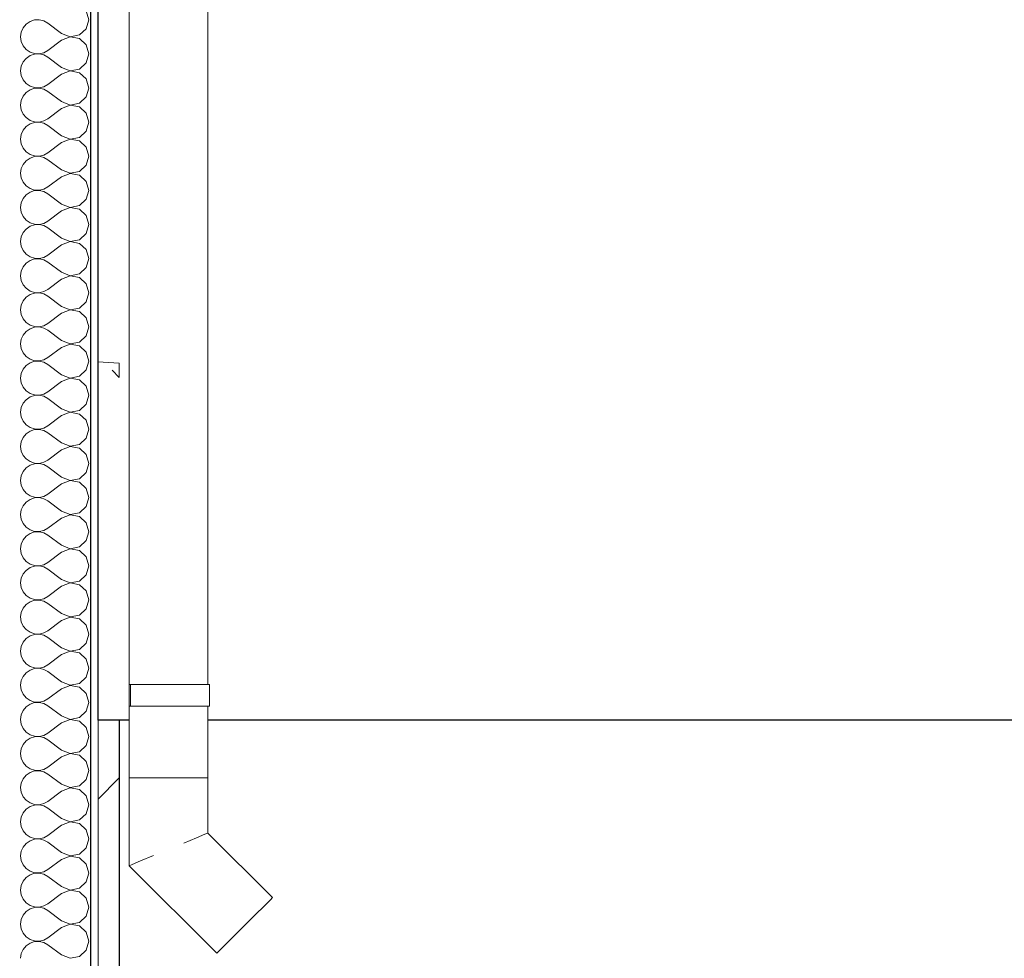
# Model space of a CAD drawing. Header units: millimetres. Extents: x -28821 to 130709, y -7627 to 10914.
# Tile 78 of 111: x 116647 to 118020, y -2859 to -1549. Entities that reach past the tile are written whole.
import ezdxf

# ---------------------------------------------------------------- set-up
doc = ezdxf.new("R2010")
doc.units = ezdxf.units.MM
doc.header["$MEASUREMENT"] = 0
doc.set_wipeout_variables(frame=1)
doc.linetypes.add('Wipeout_Contour', pattern=[1000, 0, -1000])
for name, color, linetype in [('1_Цоколь', 7, 'Continuous'), ('Конструктив - Стены Несущие', 7, 'Continuous'), ('Новый_1 ВОДОСТОК', 7, 'Continuous'), ('Новый_Окна Archicad', 7, 'Continuous')]:
    doc.layers.add(name, color=color, linetype=linetype)
for name, color, linetype, lineweight in [('1_Цоколь_Ном._пера__101', 253, 'Continuous', 5), ('1_Цоколь_Ном._пера__21', 7, 'Continuous', 30), ('Конструктив - Стены Несущие_Ном._пера__101', 253, 'Continuous', 5), ('Конструктив - Стены Несущие_Ном._пера__21', 7, 'Continuous', 30), ('Новый_1 ВОДОСТОК_Ном._пера__141', 7, 'Continuous', 20), ('Новый_Окна Archicad_Ном._пера__1', 7, 'Continuous', 15)]:
    doc.layers.add(name, color=color, linetype=linetype, lineweight=lineweight)

# ---------------------------------------------------------------- blocks, each defined once
blk = doc.blocks.new('Элемент Разреза_542_3', base_point=(90931, -2906.4))
at = {"layer": '1_Цоколь_Ном._пера__21', "color": 7, "linetype": 'Continuous', "lineweight": 30}
for p, q in [((116799.1, -2526.4), (116785.3, -2526.4)), ((119954.4, -2526.4), (116909.1, -2526.4))]:
    blk.add_line(p, q, dxfattribs=at)
blk = doc.blocks.new('Элемент Разреза_551_3', base_point=(90931, -2906.4))
at = {"color": 254, "linetype": 'Wipeout_Contour', "lineweight": 0, "ltscale": 467223.201906}
blk.add_wipeout([(116755.3, -3192.4), (116785.3, -3192.4), (116785.3, -2526.4), (116755.3, -2526.4)], dxfattribs=at).dxf.layer = '1_Цоколь'
at = {"layer": '1_Цоколь_Ном._пера__101', "linetype": 'Continuous', "lineweight": 5}
h = blk.add_hatch(dxfattribs=at)
h.set_pattern_fill('КАМЕНЬ_01_0003', color=253, style=0, pattern_type=2)
h.set_pattern_definition([(45, (90931.04, -2906.36), (-183.8478, 183.8478), [300, -100]), (45, (90980.53, -2673), (-183.8478, 183.8478), [300, -100])])
h.paths.add_polyline_path([(116755.3, -3192.4), (116785.3, -3192.4), (116785.3, -2526.4), (116755.3, -2526.4)])
at = {"layer": '1_Цоколь_Ном._пера__21', "color": 7, "linetype": 'Continuous', "lineweight": 30}
for p, q in [((116755.3, -2526.4), (116755.3, -3192.4)), ((116785.3, -2526.4), (116755.3, -2526.4)), ((116785.3, -2526.4), (116785.3, -3192.4)), ((116785.3, -3192.4), (116755.3, -3192.4))]:
    blk.add_line(p, q, dxfattribs=at)
blk = doc.blocks.new('Элемент Разреза_553_3', base_point=(90931, -2906.4))
at = {"layer": 'Новый_1 ВОДОСТОК_Ном._пера__141', "color": 7, "linetype": 'Continuous', "lineweight": 20}
for p, q in [((116799.1, 7108.8), (116799.1, -2606.7)), ((116909.1, -506.7), (116909.1, -2476.7)), ((116801.2, -2476.7), (116799.2, -2476.7)), ((116799.2, -2506.7), (116799.2, -2476.7)), ((116854.2, -2476.7), (116801.2, -2476.7)), ((116801.2, -2506.7), (116801.2, -2476.7)), ((116876, -2476.7), (116854.2, -2476.7)), ((116894.5, -2476.7), (116876, -2476.7)), ((116906.9, -2476.7), (116894.5, -2476.7)), ((116911.2, -2476.7), (116906.9, -2476.7)), ((116911.2, -2506.7), (116911.2, -2476.7)), ((116801.2, -2506.7), (116799.2, -2506.7)), ((116854.2, -2506.7), (116801.2, -2506.7)), ((116876, -2506.7), (116854.2, -2506.7)), ((116894.5, -2506.7), (116876, -2506.7)), ((116906.9, -2506.7), (116894.5, -2506.7)), ((116911.2, -2506.7), (116906.9, -2506.7)), ((116909.1, -2506.7), (116909.1, -2606.7)), ((116799.1, -2606.7), (116803.3, -2606.7)), ((116799.1, -2606.7), (116799.1, -2729.5)), ((116803.3, -2606.7), (116815.2, -2606.7)), ((116815.2, -2606.7), (116833.1, -2606.7)), ((116833.1, -2606.7), (116854.1, -2606.7)), ((116854.1, -2606.7), (116875.2, -2606.7)), ((116875.2, -2606.7), (116893, -2606.7)), ((116893, -2606.7), (116904.9, -2606.7)), ((116904.9, -2606.7), (116909.1, -2606.7)), ((116909.1, -2606.7), (116909.1, -2683.9)), ((116875.2, -2698), (116893, -2690.6)), ((116893, -2690.6), (116904.9, -2685.7)), ((116904.9, -2685.7), (116909.1, -2683.9)), ((116909.1, -2683.9), (116999.1, -2773.9)), ((116815.2, -2722.8), (116833.1, -2715.4)), ((116799.1, -2729.5), (116803.3, -2727.8)), ((116799.1, -2729.5), (116921.3, -2851.7)), ((116803.3, -2727.8), (116815.2, -2722.8)), ((116975.1, -2797.9), (116987.7, -2785.3)), ((116987.7, -2785.3), (116996.1, -2776.9)), ((116996.1, -2776.9), (116999.1, -2773.9)), ((116960.2, -2812.8), (116975.1, -2797.9)), ((116945.3, -2827.7), (116960.2, -2812.8)), ((116932.7, -2840.3), (116945.3, -2827.7)), ((116924.3, -2848.7), (116932.7, -2840.3)), ((116921.3, -2851.7), (116924.3, -2848.7))]:
    blk.add_line(p, q, dxfattribs=at)
blk = doc.blocks.new('Элемент Разреза_557_3', base_point=(90931, -2906.4))
at = {"layer": 'Новый_Окна Archicad_Ном._пера__1', "color": 7, "linetype": 'Continuous', "lineweight": 15}
for p, q in [((116755.3, -2026.3), (116785.3, -2028.2)), ((116785.3, -2028.2), (116785.3, -2048.2)), ((116785.3, -2048.2), (116775.3, -2038.2))]:
    blk.add_line(p, q, dxfattribs=at)
blk = doc.blocks.new('*X648', base_point=(90931, -2906.4))
at = {"layer": 'Конструктив - Стены Несущие_Ном._пера__101', "color": 253, "linetype": 'Continuous', "lineweight": 5}
for p, q in [((116742.9, -1549.2), (116739.4, -1536.7)), ((116667.1, -1549.6), (116660.9, -1551.7)), ((116673.7, -1549.3), (116667.1, -1549.6)), ((116680, -1550.8), (116673.7, -1549.3)), ((116685.8, -1554), (116680, -1550.8)), ((116739.4, -1561.7), (116742.9, -1549.2)), ((116651.3, -1560.5), (116648.6, -1566.5)), ((116655.5, -1555.4), (116651.3, -1560.5)), ((116660.9, -1551.7), (116655.5, -1555.4)), ((116704.8, -1568.3), (116685.8, -1554)), ((116729.8, -1570.5), (116739.4, -1561.7)), ((116648.6, -1566.5), (116647.7, -1573)), ((116647.7, -1573), (116648.6, -1579.5)), ((116704.8, -1577.8), (116685.8, -1592.1)), ((116704.8, -1568.3), (116717, -1572.9)), ((116717, -1573.1), (116704.8, -1577.8)), ((116717, -1572.9), (116729.8, -1570.5)), ((116729.8, -1575.5), (116717, -1573.1)), ((116739.4, -1584.3), (116729.8, -1575.5)), ((116648.6, -1579.5), (116651.3, -1585.5)), ((116651.3, -1585.5), (116655.5, -1590.6)), ((116655.5, -1590.6), (116660.9, -1594.3)), ((116680, -1595.2), (116685.8, -1592.1)), ((116742.9, -1596.8), (116739.4, -1584.3)), ((116655.5, -1603.1), (116651.3, -1608.1)), ((116660.9, -1599.3), (116655.5, -1603.1)), ((116660.9, -1594.3), (116667.1, -1596.4)), ((116667.1, -1597.2), (116660.9, -1599.3)), ((116667.1, -1596.4), (116673.7, -1596.7)), ((116673.7, -1596.9), (116667.1, -1597.2)), ((116673.7, -1596.7), (116680, -1595.2)), ((116680, -1598.4), (116673.7, -1596.9)), ((116685.8, -1601.6), (116680, -1598.4)), ((116704.8, -1615.9), (116685.8, -1601.6)), ((116739.4, -1609.4), (116742.9, -1596.8)), ((116648.6, -1614.1), (116647.7, -1620.6)), ((116651.3, -1608.1), (116648.6, -1614.1)), ((116704.8, -1615.9), (116717, -1620.5)), ((116717, -1620.5), (116729.8, -1618.1)), ((116729.8, -1618.1), (116739.4, -1609.4)), ((116647.7, -1620.6), (116648.6, -1627.1)), ((116648.6, -1627.1), (116651.3, -1633.2)), ((116651.3, -1633.2), (116655.5, -1638.2)), ((116704.8, -1625.4), (116685.8, -1639.7)), ((116717, -1620.7), (116704.8, -1625.4)), ((116729.8, -1623.2), (116717, -1620.7)), ((116739.4, -1631.9), (116729.8, -1623.2)), ((116742.9, -1644.5), (116739.4, -1631.9)), ((116655.5, -1638.2), (116660.9, -1641.9)), ((116660.9, -1647), (116655.5, -1650.7)), ((116660.9, -1641.9), (116667.1, -1644)), ((116667.1, -1644.9), (116660.9, -1647)), ((116667.1, -1644), (116673.7, -1644.4)), ((116673.7, -1644.5), (116667.1, -1644.9)), ((116673.7, -1644.4), (116680, -1642.9)), ((116680, -1646), (116673.7, -1644.5)), ((116680, -1642.9), (116685.8, -1639.7)), ((116685.8, -1649.2), (116680, -1646)), ((116739.4, -1657), (116742.9, -1644.5)), ((116651.3, -1655.7), (116648.6, -1661.8)), ((116655.5, -1650.7), (116651.3, -1655.7)), ((116704.8, -1663.5), (116685.8, -1649.2)), ((116729.8, -1665.7), (116739.4, -1657)), ((116648.6, -1661.8), (116647.7, -1668.3)), ((116647.7, -1668.3), (116648.6, -1674.8)), ((116648.6, -1674.8), (116651.3, -1680.8)), ((116704.8, -1673), (116685.8, -1687.3)), ((116704.8, -1663.5), (116717, -1668.2)), ((116717, -1668.4), (116704.8, -1673)), ((116717, -1668.2), (116729.8, -1665.7)), ((116729.8, -1670.8), (116717, -1668.4)), ((116739.4, -1679.6), (116729.8, -1670.8)), ((116651.3, -1680.8), (116655.5, -1685.8)), ((116655.5, -1685.8), (116660.9, -1689.6)), ((116680, -1690.5), (116685.8, -1687.3)), ((116742.9, -1692.1), (116739.4, -1679.6)), ((116655.5, -1698.3), (116651.3, -1703.4)), ((116660.9, -1694.6), (116655.5, -1698.3)), ((116660.9, -1689.6), (116667.1, -1691.7)), ((116667.1, -1692.5), (116660.9, -1694.6)), ((116667.1, -1691.7), (116673.7, -1692)), ((116673.7, -1692.2), (116667.1, -1692.5)), ((116673.7, -1692), (116680, -1690.5)), ((116680, -1693.7), (116673.7, -1692.2)), ((116685.8, -1696.8), (116680, -1693.7)), ((116704.8, -1711.1), (116685.8, -1696.8)), ((116739.4, -1704.6), (116742.9, -1692.1)), ((116648.6, -1709.4), (116647.7, -1715.9)), ((116647.7, -1715.9), (116648.6, -1722.4)), ((116651.3, -1703.4), (116648.6, -1709.4)), ((116704.8, -1711.1), (116717, -1715.8)), ((116717, -1716), (116704.8, -1720.6)), ((116717, -1715.8), (116729.8, -1713.4)), ((116729.8, -1718.4), (116717, -1716)), ((116729.8, -1713.4), (116739.4, -1704.6)), ((116648.6, -1722.4), (116651.3, -1728.4)), ((116651.3, -1728.4), (116655.5, -1733.5)), ((116704.8, -1720.6), (116685.8, -1734.9)), ((116739.4, -1727.2), (116729.8, -1718.4)), ((116742.9, -1739.7), (116739.4, -1727.2)), ((116655.5, -1733.5), (116660.9, -1737.2)), ((116660.9, -1742.2), (116655.5, -1745.9)), ((116660.9, -1737.2), (116667.1, -1739.3)), ((116667.1, -1740.1), (116660.9, -1742.2)), ((116667.1, -1739.3), (116673.7, -1739.6)), ((116673.7, -1739.8), (116667.1, -1740.1)), ((116673.7, -1739.6), (116680, -1738.1)), ((116680, -1741.3), (116673.7, -1739.8)), ((116680, -1738.1), (116685.8, -1734.9)), ((116685.8, -1744.5), (116680, -1741.3)), ((116739.4, -1752.2), (116742.9, -1739.7)), ((116648.6, -1757), (116647.7, -1763.5)), ((116651.3, -1751), (116648.6, -1757)), ((116655.5, -1745.9), (116651.3, -1751)), ((116704.8, -1758.7), (116685.8, -1744.5)), ((116729.8, -1761), (116739.4, -1752.2)), ((116647.7, -1763.5), (116648.6, -1770)), ((116648.6, -1770), (116651.3, -1776)), ((116704.8, -1768.3), (116685.8, -1782.5)), ((116704.8, -1758.7), (116717, -1763.4)), ((116717, -1763.6), (116704.8, -1768.3)), ((116717, -1763.4), (116729.8, -1761)), ((116729.8, -1766), (116717, -1763.6)), ((116739.4, -1774.8), (116729.8, -1766)), ((116651.3, -1776), (116655.5, -1781.1)), ((116655.5, -1781.1), (116660.9, -1784.8)), ((116660.9, -1784.8), (116667.1, -1786.9)), ((116680, -1785.7), (116685.8, -1782.5)), ((116742.9, -1787.3), (116739.4, -1774.8)), ((116651.3, -1798.6), (116648.6, -1804.6)), ((116655.5, -1793.5), (116651.3, -1798.6)), ((116660.9, -1789.8), (116655.5, -1793.5)), ((116667.1, -1787.7), (116660.9, -1789.8)), ((116667.1, -1786.9), (116673.7, -1787.2)), ((116673.7, -1787.4), (116667.1, -1787.7)), ((116673.7, -1787.2), (116680, -1785.7)), ((116680, -1788.9), (116673.7, -1787.4)), ((116685.8, -1792.1), (116680, -1788.9)), ((116704.8, -1806.4), (116685.8, -1792.1)), ((116739.4, -1799.8), (116742.9, -1787.3)), ((116648.6, -1804.6), (116647.7, -1811.1)), ((116647.7, -1811.1), (116648.6, -1817.6)), ((116704.8, -1806.4), (116717, -1811)), ((116717, -1811.2), (116704.8, -1815.9)), ((116717, -1811), (116729.8, -1808.6)), ((116729.8, -1813.6), (116717, -1811.2)), ((116729.8, -1808.6), (116739.4, -1799.8)), ((116648.6, -1817.6), (116651.3, -1823.6)), ((116651.3, -1823.6), (116655.5, -1828.7)), ((116704.8, -1815.9), (116685.8, -1830.2)), ((116739.4, -1822.4), (116729.8, -1813.6)), ((116742.9, -1834.9), (116739.4, -1822.4)), ((116655.5, -1828.7), (116660.9, -1832.4)), ((116660.9, -1837.4), (116655.5, -1841.2)), ((116660.9, -1832.4), (116667.1, -1834.5)), ((116667.1, -1835.3), (116660.9, -1837.4)), ((116667.1, -1834.5), (116673.7, -1834.8)), ((116673.7, -1835), (116667.1, -1835.3)), ((116673.7, -1834.8), (116680, -1833.3)), ((116680, -1836.5), (116673.7, -1835)), ((116680, -1833.3), (116685.8, -1830.2)), ((116685.8, -1839.7), (116680, -1836.5)), ((116704.8, -1854), (116685.8, -1839.7)), ((116739.4, -1847.4), (116742.9, -1834.9)), ((116648.6, -1852.2), (116647.7, -1858.7)), ((116651.3, -1846.2), (116648.6, -1852.2)), ((116655.5, -1841.2), (116651.3, -1846.2)), ((116729.8, -1856.2), (116739.4, -1847.4)), ((116647.7, -1858.7), (116648.6, -1865.2)), ((116648.6, -1865.2), (116651.3, -1871.3)), ((116704.8, -1863.5), (116685.8, -1877.8)), ((116704.8, -1854), (116717, -1858.6)), ((116717, -1858.8), (116704.8, -1863.5)), ((116717, -1858.6), (116729.8, -1856.2)), ((116729.8, -1861.3), (116717, -1858.8)), ((116739.4, -1870), (116729.8, -1861.3)), ((116651.3, -1871.3), (116655.5, -1876.3)), ((116655.5, -1876.3), (116660.9, -1880)), ((116660.9, -1880), (116667.1, -1882.1)), ((116673.7, -1882.5), (116680, -1881)), ((116680, -1881), (116685.8, -1877.8)), ((116742.9, -1882.5), (116739.4, -1870)), ((116651.3, -1893.8), (116648.6, -1899.9)), ((116655.5, -1888.8), (116651.3, -1893.8)), ((116660.9, -1885.1), (116655.5, -1888.8)), ((116667.1, -1883), (116660.9, -1885.1)), ((116667.1, -1882.1), (116673.7, -1882.5)), ((116673.7, -1882.6), (116667.1, -1883)), ((116680, -1884.1), (116673.7, -1882.6)), ((116685.8, -1887.3), (116680, -1884.1)), ((116704.8, -1901.6), (116685.8, -1887.3)), ((116739.4, -1895.1), (116742.9, -1882.5)), ((116648.6, -1899.9), (116647.7, -1906.4)), ((116647.7, -1906.4), (116648.6, -1912.9)), ((116704.8, -1901.6), (116717, -1906.3)), ((116717, -1906.5), (116704.8, -1911.1)), ((116717, -1906.3), (116729.8, -1903.8)), ((116729.8, -1908.9), (116717, -1906.5)), ((116729.8, -1903.8), (116739.4, -1895.1)), ((116648.6, -1912.9), (116651.3, -1918.9)), ((116651.3, -1918.9), (116655.5, -1923.9)), ((116704.8, -1911.1), (116685.8, -1925.4)), ((116739.4, -1917.6), (116729.8, -1908.9)), ((116742.9, -1930.2), (116739.4, -1917.6)), ((116655.5, -1923.9), (116660.9, -1927.7)), ((116660.9, -1932.7), (116655.5, -1936.4)), ((116660.9, -1927.7), (116667.1, -1929.8)), ((116667.1, -1930.6), (116660.9, -1932.7)), ((116667.1, -1929.8), (116673.7, -1930.1)), ((116673.7, -1930.3), (116667.1, -1930.6)), ((116673.7, -1930.1), (116680, -1928.6)), ((116680, -1931.7), (116673.7, -1930.3)), ((116680, -1928.6), (116685.8, -1925.4)), ((116685.8, -1934.9), (116680, -1931.7)), ((116704.8, -1949.2), (116685.8, -1934.9)), ((116739.4, -1942.7), (116742.9, -1930.2)), ((116648.6, -1947.5), (116647.7, -1954)), ((116651.3, -1941.5), (116648.6, -1947.5)), ((116655.5, -1936.4), (116651.3, -1941.5)), ((116704.8, -1949.2), (116717, -1953.9)), ((116729.8, -1951.5), (116739.4, -1942.7)), ((116647.7, -1954), (116648.6, -1960.5)), ((116648.6, -1960.5), (116651.3, -1966.5)), ((116704.8, -1958.7), (116685.8, -1973)), ((116717, -1954.1), (116704.8, -1958.7)), ((116717, -1953.9), (116729.8, -1951.5)), ((116729.8, -1956.5), (116717, -1954.1)), ((116739.4, -1965.3), (116729.8, -1956.5)), ((116651.3, -1966.5), (116655.5, -1971.6)), ((116655.5, -1971.6), (116660.9, -1975.3)), ((116660.9, -1975.3), (116667.1, -1977.4)), ((116673.7, -1977.7), (116680, -1976.2)), ((116680, -1976.2), (116685.8, -1973)), ((116742.9, -1977.8), (116739.4, -1965.3)), ((116651.3, -1989.1), (116648.6, -1995.1)), ((116655.5, -1984), (116651.3, -1989.1)), ((116660.9, -1980.3), (116655.5, -1984)), ((116667.1, -1978.2), (116660.9, -1980.3)), ((116667.1, -1977.4), (116673.7, -1977.7)), ((116673.7, -1977.9), (116667.1, -1978.2)), ((116680, -1979.4), (116673.7, -1977.9)), ((116685.8, -1982.5), (116680, -1979.4)), ((116704.8, -1996.8), (116685.8, -1982.5)), ((116729.8, -1999.1), (116739.4, -1990.3)), ((116739.4, -1990.3), (116742.9, -1977.8)), ((116648.6, -1995.1), (116647.7, -2001.6)), ((116647.7, -2001.6), (116648.6, -2008.1)), ((116704.8, -1996.8), (116717, -2001.5)), ((116717, -2001.7), (116704.8, -2006.4)), ((116717, -2001.5), (116729.8, -1999.1)), ((116729.8, -2004.1), (116717, -2001.7)), ((116739.4, -2012.9), (116729.8, -2004.1)), ((116648.6, -2008.1), (116651.3, -2014.1)), ((116651.3, -2014.1), (116655.5, -2019.2)), ((116704.8, -2006.4), (116685.8, -2020.6)), ((116742.9, -2025.4), (116739.4, -2012.9)), ((116655.5, -2031.6), (116651.3, -2036.7)), ((116655.5, -2019.2), (116660.9, -2022.9)), ((116660.9, -2027.9), (116655.5, -2031.6)), ((116660.9, -2022.9), (116667.1, -2025)), ((116667.1, -2025.8), (116660.9, -2027.9)), ((116667.1, -2025), (116673.7, -2025.3)), ((116673.7, -2025.5), (116667.1, -2025.8)), ((116673.7, -2025.3), (116680, -2023.8)), ((116680, -2027), (116673.7, -2025.5)), ((116680, -2023.8), (116685.8, -2020.6)), ((116685.8, -2030.2), (116680, -2027)), ((116704.8, -2044.5), (116685.8, -2030.2)), ((116739.4, -2037.9), (116742.9, -2025.4)), ((116648.6, -2042.7), (116647.7, -2049.2)), ((116651.3, -2036.7), (116648.6, -2042.7)), ((116704.8, -2044.5), (116717, -2049.1)), ((116729.8, -2046.7), (116739.4, -2037.9)), ((116647.7, -2049.2), (116648.6, -2055.7)), ((116648.6, -2055.7), (116651.3, -2061.7)), ((116704.8, -2054), (116685.8, -2068.3)), ((116717, -2049.3), (116704.8, -2054)), ((116717, -2049.1), (116729.8, -2046.7)), ((116729.8, -2051.7), (116717, -2049.3)), ((116739.4, -2060.5), (116729.8, -2051.7)), ((116651.3, -2061.7), (116655.5, -2066.8)), ((116655.5, -2066.8), (116660.9, -2070.5)), ((116660.9, -2070.5), (116667.1, -2072.6)), ((116667.1, -2072.6), (116673.7, -2072.9)), ((116673.7, -2073.1), (116667.1, -2073.4)), ((116673.7, -2072.9), (116680, -2071.4)), ((116680, -2074.6), (116673.7, -2073.1)), ((116680, -2071.4), (116685.8, -2068.3)), ((116742.9, -2073), (116739.4, -2060.5)), ((116739.4, -2085.5), (116742.9, -2073)), ((116651.3, -2084.3), (116648.6, -2090.3)), ((116655.5, -2079.3), (116651.3, -2084.3)), ((116660.9, -2075.5), (116655.5, -2079.3)), ((116667.1, -2073.4), (116660.9, -2075.5)), ((116685.8, -2077.8), (116680, -2074.6)), ((116704.8, -2092.1), (116685.8, -2077.8)), ((116729.8, -2094.3), (116739.4, -2085.5)), ((116648.6, -2090.3), (116647.7, -2096.8)), ((116647.7, -2096.8), (116648.6, -2103.3)), ((116704.8, -2092.1), (116717, -2096.7)), ((116717, -2096.9), (116704.8, -2101.6)), ((116717, -2096.7), (116729.8, -2094.3)), ((116729.8, -2099.3), (116717, -2096.9)), ((116739.4, -2108.1), (116729.8, -2099.3)), ((116648.6, -2103.3), (116651.3, -2109.4)), ((116651.3, -2109.4), (116655.5, -2114.4)), ((116655.5, -2114.4), (116660.9, -2118.1)), ((116704.8, -2101.6), (116685.8, -2115.9)), ((116742.9, -2120.6), (116739.4, -2108.1)), ((116655.5, -2126.9), (116651.3, -2131.9)), ((116660.9, -2123.2), (116655.5, -2126.9)), ((116660.9, -2118.1), (116667.1, -2120.2)), ((116667.1, -2121.1), (116660.9, -2123.2)), ((116667.1, -2120.2), (116673.7, -2120.5)), ((116673.7, -2120.7), (116667.1, -2121.1)), ((116673.7, -2120.5), (116680, -2119.1)), ((116680, -2122.2), (116673.7, -2120.7)), ((116680, -2119.1), (116685.8, -2115.9)), ((116685.8, -2125.4), (116680, -2122.2)), ((116704.8, -2139.7), (116685.8, -2125.4)), ((116739.4, -2133.2), (116742.9, -2120.6)), ((116648.6, -2137.9), (116647.7, -2144.5)), ((116651.3, -2131.9), (116648.6, -2137.9)), ((116704.8, -2139.7), (116717, -2144.4)), ((116717, -2144.4), (116729.8, -2141.9)), ((116729.8, -2141.9), (116739.4, -2133.2)), ((116647.7, -2144.5), (116648.6, -2151)), ((116648.6, -2151), (116651.3, -2157)), ((116704.8, -2149.2), (116685.8, -2163.5)), ((116717, -2144.5), (116704.8, -2149.2)), ((116729.8, -2147), (116717, -2144.5)), ((116739.4, -2155.7), (116729.8, -2147)), ((116742.9, -2168.3), (116739.4, -2155.7)), ((116651.3, -2157), (116655.5, -2162)), ((116655.5, -2162), (116660.9, -2165.7)), ((116660.9, -2165.7), (116667.1, -2167.8)), ((116667.1, -2168.7), (116660.9, -2170.8)), ((116667.1, -2167.8), (116673.7, -2168.2)), ((116673.7, -2168.4), (116667.1, -2168.7)), ((116673.7, -2168.2), (116680, -2166.7)), ((116680, -2169.8), (116673.7, -2168.4)), ((116680, -2166.7), (116685.8, -2163.5)), ((116739.4, -2180.8), (116742.9, -2168.3)), ((116651.3, -2179.6), (116648.6, -2185.6)), ((116655.5, -2174.5), (116651.3, -2179.6)), ((116660.9, -2170.8), (116655.5, -2174.5)), ((116685.8, -2173), (116680, -2169.8)), ((116704.8, -2187.3), (116685.8, -2173)), ((116729.8, -2189.6), (116739.4, -2180.8)), ((116648.6, -2185.6), (116647.7, -2192.1)), ((116647.7, -2192.1), (116648.6, -2198.6)), ((116704.8, -2196.8), (116685.8, -2211.1)), ((116704.8, -2187.3), (116717, -2192)), ((116717, -2192.2), (116704.8, -2196.8)), ((116717, -2192), (116729.8, -2189.6)), ((116729.8, -2194.6), (116717, -2192.2)), ((116739.4, -2203.4), (116729.8, -2194.6)), ((116648.6, -2198.6), (116651.3, -2204.6)), ((116651.3, -2204.6), (116655.5, -2209.6)), ((116655.5, -2209.6), (116660.9, -2213.4)), ((116742.9, -2215.9), (116739.4, -2203.4)), ((116655.5, -2222.1), (116651.3, -2227.2)), ((116660.9, -2218.4), (116655.5, -2222.1)), ((116660.9, -2213.4), (116667.1, -2215.5)), ((116667.1, -2216.3), (116660.9, -2218.4)), ((116667.1, -2215.5), (116673.7, -2215.8)), ((116673.7, -2216), (116667.1, -2216.3)), ((116673.7, -2215.8), (116680, -2214.3)), ((116680, -2217.5), (116673.7, -2216)), ((116680, -2214.3), (116685.8, -2211.1)), ((116685.8, -2220.6), (116680, -2217.5)), ((116704.8, -2234.9), (116685.8, -2220.6)), ((116739.4, -2228.4), (116742.9, -2215.9)), ((116648.6, -2233.2), (116647.7, -2239.7)), ((116651.3, -2227.2), (116648.6, -2233.2)), ((116704.8, -2234.9), (116717, -2239.6)), ((116717, -2239.6), (116729.8, -2237.2)), ((116729.8, -2237.2), (116739.4, -2228.4)), ((116647.7, -2239.7), (116648.6, -2246.2)), ((116648.6, -2246.2), (116651.3, -2252.2)), ((116704.8, -2244.5), (116685.8, -2258.7)), ((116717, -2239.8), (116704.8, -2244.5)), ((116729.8, -2242.2), (116717, -2239.8)), ((116739.4, -2251), (116729.8, -2242.2)), ((116742.9, -2263.5), (116739.4, -2251)), ((116651.3, -2252.2), (116655.5, -2257.3)), ((116655.5, -2257.3), (116660.9, -2261)), ((116660.9, -2261), (116667.1, -2263.1)), ((116667.1, -2263.9), (116660.9, -2266)), ((116667.1, -2263.1), (116673.7, -2263.4)), ((116673.7, -2263.6), (116667.1, -2263.9)), ((116673.7, -2263.4), (116680, -2261.9)), ((116680, -2265.1), (116673.7, -2263.6)), ((116680, -2261.9), (116685.8, -2258.7)), ((116685.8, -2268.3), (116680, -2265.1)), ((116739.4, -2276), (116742.9, -2263.5)), ((116651.3, -2274.8), (116648.6, -2280.8)), ((116655.5, -2269.7), (116651.3, -2274.8)), ((116660.9, -2266), (116655.5, -2269.7)), ((116704.8, -2282.5), (116685.8, -2268.3)), ((116729.8, -2284.8), (116739.4, -2276)), ((116648.6, -2280.8), (116647.7, -2287.3)), ((116647.7, -2287.3), (116648.6, -2293.8)), ((116704.8, -2292.1), (116685.8, -2306.4)), ((116704.8, -2282.5), (116717, -2287.2)), ((116717, -2287.4), (116704.8, -2292.1)), ((116717, -2287.2), (116729.8, -2284.8)), ((116729.8, -2289.8), (116717, -2287.4)), ((116739.4, -2298.6), (116729.8, -2289.8)), ((116648.6, -2293.8), (116651.3, -2299.8)), ((116651.3, -2299.8), (116655.5, -2304.9)), ((116655.5, -2304.9), (116660.9, -2308.6)), ((116680, -2309.5), (116685.8, -2306.4)), ((116742.9, -2311.1), (116739.4, -2298.6)), ((116655.5, -2317.4), (116651.3, -2322.4)), ((116660.9, -2313.6), (116655.5, -2317.4)), ((116660.9, -2308.6), (116667.1, -2310.7)), ((116667.1, -2311.5), (116660.9, -2313.6)), ((116667.1, -2310.7), (116673.7, -2311)), ((116673.7, -2311.2), (116667.1, -2311.5)), ((116673.7, -2311), (116680, -2309.5)), ((116680, -2312.7), (116673.7, -2311.2)), ((116685.8, -2315.9), (116680, -2312.7)), ((116704.8, -2330.2), (116685.8, -2315.9)), ((116739.4, -2323.6), (116742.9, -2311.1)), ((116648.6, -2328.4), (116647.7, -2334.9)), ((116651.3, -2322.4), (116648.6, -2328.4)), ((116704.8, -2330.2), (116717, -2334.8)), ((116717, -2334.8), (116729.8, -2332.4)), ((116729.8, -2332.4), (116739.4, -2323.6)), ((116647.7, -2334.9), (116648.6, -2341.4)), ((116648.6, -2341.4), (116651.3, -2347.4)), ((116651.3, -2347.4), (116655.5, -2352.5)), ((116704.8, -2339.7), (116685.8, -2354)), ((116717, -2335), (116704.8, -2339.7)), ((116729.8, -2337.4), (116717, -2335)), ((116739.4, -2346.2), (116729.8, -2337.4)), ((116742.9, -2358.7), (116739.4, -2346.2)), ((116655.5, -2352.5), (116660.9, -2356.2)), ((116660.9, -2361.3), (116655.5, -2365)), ((116660.9, -2356.2), (116667.1, -2358.3)), ((116667.1, -2359.2), (116660.9, -2361.3)), ((116667.1, -2358.3), (116673.7, -2358.6)), ((116673.7, -2358.8), (116667.1, -2359.2)), ((116673.7, -2358.6), (116680, -2357.2)), ((116680, -2360.3), (116673.7, -2358.8)), ((116680, -2357.2), (116685.8, -2354)), ((116685.8, -2363.5), (116680, -2360.3)), ((116739.4, -2371.3), (116742.9, -2358.7)), ((116651.3, -2370), (116648.6, -2376)), ((116655.5, -2365), (116651.3, -2370)), ((116704.8, -2377.8), (116685.8, -2363.5)), ((116729.8, -2380), (116739.4, -2371.3)), ((116648.6, -2376), (116647.7, -2382.5)), ((116647.7, -2382.5), (116648.6, -2389.1)), ((116648.6, -2389.1), (116651.3, -2395.1)), ((116704.8, -2387.3), (116685.8, -2401.6)), ((116704.8, -2377.8), (116717, -2382.5)), ((116717, -2382.6), (116704.8, -2387.3)), ((116717, -2382.5), (116729.8, -2380)), ((116729.8, -2385.1), (116717, -2382.6)), ((116739.4, -2393.8), (116729.8, -2385.1)), ((116651.3, -2395.1), (116655.5, -2400.1)), ((116655.5, -2400.1), (116660.9, -2403.8)), ((116680, -2404.8), (116685.8, -2401.6)), ((116742.9, -2406.4), (116739.4, -2393.8)), ((116655.5, -2412.6), (116651.3, -2417.6)), ((116660.9, -2408.9), (116655.5, -2412.6)), ((116660.9, -2403.8), (116667.1, -2405.9)), ((116667.1, -2406.8), (116660.9, -2408.9)), ((116667.1, -2405.9), (116673.7, -2406.3)), ((116673.7, -2406.5), (116667.1, -2406.8)), ((116673.7, -2406.3), (116680, -2404.8)), ((116680, -2407.9), (116673.7, -2406.5)), ((116685.8, -2411.1), (116680, -2407.9)), ((116704.8, -2425.4), (116685.8, -2411.1)), ((116739.4, -2418.9), (116742.9, -2406.4)), ((116648.6, -2423.7), (116647.7, -2430.2)), ((116647.7, -2430.2), (116648.6, -2436.7)), ((116651.3, -2417.6), (116648.6, -2423.7)), ((116704.8, -2425.4), (116717, -2430.1)), ((116717, -2430.3), (116704.8, -2434.9)), ((116717, -2430.1), (116729.8, -2427.7)), ((116729.8, -2432.7), (116717, -2430.3)), ((116729.8, -2427.7), (116739.4, -2418.9)), ((116648.6, -2436.7), (116651.3, -2442.7)), ((116651.3, -2442.7), (116655.5, -2447.7)), ((116704.8, -2434.9), (116685.8, -2449.2)), ((116739.4, -2441.5), (116729.8, -2432.7)), ((116742.9, -2454), (116739.4, -2441.5)), ((116655.5, -2447.7), (116660.9, -2451.5)), ((116660.9, -2456.5), (116655.5, -2460.2)), ((116660.9, -2451.5), (116667.1, -2453.6)), ((116667.1, -2454.4), (116660.9, -2456.5)), ((116667.1, -2453.6), (116673.7, -2453.9)), ((116673.7, -2454.1), (116667.1, -2454.4)), ((116673.7, -2453.9), (116680, -2452.4)), ((116680, -2455.6), (116673.7, -2454.1)), ((116680, -2452.4), (116685.8, -2449.2)), ((116685.8, -2458.7), (116680, -2455.6)), ((116739.4, -2466.5), (116742.9, -2454)), ((116648.6, -2471.3), (116647.7, -2477.8)), ((116651.3, -2465.3), (116648.6, -2471.3)), ((116655.5, -2460.2), (116651.3, -2465.3)), ((116704.8, -2473), (116685.8, -2458.7)), ((116729.8, -2475.3), (116739.4, -2466.5)), ((116647.7, -2477.8), (116648.6, -2484.3)), ((116648.6, -2484.3), (116651.3, -2490.3)), ((116704.8, -2482.5), (116685.8, -2496.8)), ((116704.8, -2473), (116717, -2477.7)), ((116717, -2477.9), (116704.8, -2482.5)), ((116717, -2477.7), (116729.8, -2475.3)), ((116729.8, -2480.3), (116717, -2477.9)), ((116739.4, -2489.1), (116729.8, -2480.3)), ((116651.3, -2490.3), (116655.5, -2495.4)), ((116655.5, -2495.4), (116660.9, -2499.1)), ((116680, -2500), (116685.8, -2496.8)), ((116742.9, -2501.6), (116739.4, -2489.1)), ((116655.5, -2507.8), (116651.3, -2512.9)), ((116660.9, -2504.1), (116655.5, -2507.8)), ((116660.9, -2499.1), (116667.1, -2501.2)), ((116667.1, -2502), (116660.9, -2504.1)), ((116667.1, -2501.2), (116673.7, -2501.5)), ((116673.7, -2501.7), (116667.1, -2502)), ((116673.7, -2501.5), (116680, -2500)), ((116680, -2503.2), (116673.7, -2501.7)), ((116685.8, -2506.4), (116680, -2503.2)), ((116704.8, -2520.6), (116685.8, -2506.4)), ((116739.4, -2514.1), (116742.9, -2501.6)), ((116648.6, -2518.9), (116647.7, -2525.4)), ((116647.7, -2525.4), (116648.6, -2531.9)), ((116651.3, -2512.9), (116648.6, -2518.9)), ((116704.8, -2520.6), (116717, -2525.3)), ((116717, -2525.5), (116704.8, -2530.2)), ((116717, -2525.3), (116729.8, -2522.9)), ((116729.8, -2527.9), (116717, -2525.5)), ((116729.8, -2522.9), (116739.4, -2514.1)), ((116648.6, -2531.9), (116651.3, -2537.9)), ((116651.3, -2537.9), (116655.5, -2543)), ((116704.8, -2530.2), (116685.8, -2544.5)), ((116739.4, -2536.7), (116729.8, -2527.9)), ((116742.9, -2549.2), (116739.4, -2536.7)), ((116655.5, -2543), (116660.9, -2546.7)), ((116660.9, -2551.7), (116655.5, -2555.4)), ((116660.9, -2546.7), (116667.1, -2548.8)), ((116667.1, -2549.6), (116660.9, -2551.7)), ((116667.1, -2548.8), (116673.7, -2549.1)), ((116673.7, -2549.3), (116667.1, -2549.6)), ((116673.7, -2549.1), (116680, -2547.6)), ((116680, -2550.8), (116673.7, -2549.3)), ((116680, -2547.6), (116685.8, -2544.5)), ((116685.8, -2554), (116680, -2550.8)), ((116704.8, -2568.3), (116685.8, -2554)), ((116739.4, -2561.7), (116742.9, -2549.2)), ((116648.6, -2566.5), (116647.7, -2573)), ((116651.3, -2560.5), (116648.6, -2566.5)), ((116655.5, -2555.4), (116651.3, -2560.5)), ((116729.8, -2570.5), (116739.4, -2561.7)), ((116647.7, -2573), (116648.6, -2579.5)), ((116648.6, -2579.5), (116651.3, -2585.5)), ((116704.8, -2577.8), (116685.8, -2592.1)), ((116704.8, -2568.3), (116717, -2572.9)), ((116717, -2573.1), (116704.8, -2577.8)), ((116717, -2572.9), (116729.8, -2570.5)), ((116729.8, -2575.5), (116717, -2573.1)), ((116739.4, -2584.3), (116729.8, -2575.5)), ((116651.3, -2585.5), (116655.5, -2590.6)), ((116655.5, -2590.6), (116660.9, -2594.3)), ((116660.9, -2594.3), (116667.1, -2596.4)), ((116680, -2595.2), (116685.8, -2592.1)), ((116742.9, -2596.8), (116739.4, -2584.3)), ((116651.3, -2608.1), (116648.6, -2614.1)), ((116655.5, -2603.1), (116651.3, -2608.1)), ((116660.9, -2599.3), (116655.5, -2603.1)), ((116667.1, -2597.2), (116660.9, -2599.3)), ((116667.1, -2596.4), (116673.7, -2596.7)), ((116673.7, -2596.9), (116667.1, -2597.2)), ((116673.7, -2596.7), (116680, -2595.2)), ((116680, -2598.4), (116673.7, -2596.9)), ((116685.8, -2601.6), (116680, -2598.4)), ((116704.8, -2615.9), (116685.8, -2601.6)), ((116739.4, -2609.4), (116742.9, -2596.8)), ((116648.6, -2614.1), (116647.7, -2620.6)), ((116647.7, -2620.6), (116648.6, -2627.1)), ((116704.8, -2615.9), (116717, -2620.5)), ((116717, -2620.7), (116704.8, -2625.4)), ((116717, -2620.5), (116729.8, -2618.1)), ((116729.8, -2623.2), (116717, -2620.7)), ((116729.8, -2618.1), (116739.4, -2609.4)), ((116648.6, -2627.1), (116651.3, -2633.2)), ((116651.3, -2633.2), (116655.5, -2638.2)), ((116704.8, -2625.4), (116685.8, -2639.7)), ((116739.4, -2631.9), (116729.8, -2623.2)), ((116742.9, -2644.5), (116739.4, -2631.9)), ((116655.5, -2638.2), (116660.9, -2641.9)), ((116660.9, -2647), (116655.5, -2650.7)), ((116660.9, -2641.9), (116667.1, -2644)), ((116667.1, -2644.9), (116660.9, -2647)), ((116667.1, -2644), (116673.7, -2644.4)), ((116673.7, -2644.5), (116667.1, -2644.9)), ((116673.7, -2644.4), (116680, -2642.9)), ((116680, -2646), (116673.7, -2644.5)), ((116680, -2642.9), (116685.8, -2639.7)), ((116685.8, -2649.2), (116680, -2646)), ((116704.8, -2663.5), (116685.8, -2649.2)), ((116739.4, -2657), (116742.9, -2644.5)), ((116648.6, -2661.8), (116647.7, -2668.3)), ((116651.3, -2655.7), (116648.6, -2661.8)), ((116655.5, -2650.7), (116651.3, -2655.7)), ((116704.8, -2663.5), (116717, -2668.2)), ((116729.8, -2665.7), (116739.4, -2657)), ((116647.7, -2668.3), (116648.6, -2674.8)), ((116648.6, -2674.8), (116651.3, -2680.8)), ((116704.8, -2673), (116685.8, -2687.3)), ((116717, -2668.4), (116704.8, -2673)), ((116717, -2668.2), (116729.8, -2665.7)), ((116729.8, -2670.8), (116717, -2668.4)), ((116739.4, -2679.6), (116729.8, -2670.8)), ((116651.3, -2680.8), (116655.5, -2685.8)), ((116655.5, -2685.8), (116660.9, -2689.6)), ((116660.9, -2689.6), (116667.1, -2691.7)), ((116673.7, -2692), (116680, -2690.5)), ((116680, -2690.5), (116685.8, -2687.3)), ((116742.9, -2692.1), (116739.4, -2679.6)), ((116651.3, -2703.4), (116648.6, -2709.4)), ((116655.5, -2698.3), (116651.3, -2703.4)), ((116660.9, -2694.6), (116655.5, -2698.3)), ((116667.1, -2692.5), (116660.9, -2694.6)), ((116667.1, -2691.7), (116673.7, -2692)), ((116673.7, -2692.2), (116667.1, -2692.5)), ((116680, -2693.7), (116673.7, -2692.2)), ((116685.8, -2696.8), (116680, -2693.7)), ((116704.8, -2711.1), (116685.8, -2696.8)), ((116729.8, -2713.4), (116739.4, -2704.6)), ((116739.4, -2704.6), (116742.9, -2692.1)), ((116648.6, -2709.4), (116647.7, -2715.9)), ((116647.7, -2715.9), (116648.6, -2722.4)), ((116704.8, -2711.1), (116717, -2715.8)), ((116717, -2716), (116704.8, -2720.6)), ((116717, -2715.8), (116729.8, -2713.4)), ((116729.8, -2718.4), (116717, -2716)), ((116739.4, -2727.2), (116729.8, -2718.4)), ((116648.6, -2722.4), (116651.3, -2728.4)), ((116651.3, -2728.4), (116655.5, -2733.5)), ((116704.8, -2720.6), (116685.8, -2734.9)), ((116742.9, -2739.7), (116739.4, -2727.2)), ((116655.5, -2745.9), (116651.3, -2751)), ((116655.5, -2733.5), (116660.9, -2737.2)), ((116660.9, -2742.2), (116655.5, -2745.9)), ((116660.9, -2737.2), (116667.1, -2739.3)), ((116667.1, -2740.1), (116660.9, -2742.2)), ((116667.1, -2739.3), (116673.7, -2739.6)), ((116673.7, -2739.8), (116667.1, -2740.1)), ((116673.7, -2739.6), (116680, -2738.1)), ((116680, -2741.3), (116673.7, -2739.8)), ((116680, -2738.1), (116685.8, -2734.9)), ((116685.8, -2744.5), (116680, -2741.3)), ((116704.8, -2758.7), (116685.8, -2744.5)), ((116739.4, -2752.2), (116742.9, -2739.7)), ((116648.6, -2757), (116647.7, -2763.5)), ((116651.3, -2751), (116648.6, -2757)), ((116704.8, -2758.7), (116717, -2763.4)), ((116729.8, -2761), (116739.4, -2752.2)), ((116647.7, -2763.5), (116648.6, -2770)), ((116648.6, -2770), (116651.3, -2776)), ((116704.8, -2768.3), (116685.8, -2782.5)), ((116717, -2763.6), (116704.8, -2768.3)), ((116717, -2763.4), (116729.8, -2761)), ((116729.8, -2766), (116717, -2763.6)), ((116739.4, -2774.8), (116729.8, -2766)), ((116651.3, -2776), (116655.5, -2781.1)), ((116655.5, -2781.1), (116660.9, -2784.8)), ((116660.9, -2784.8), (116667.1, -2786.9)), ((116667.1, -2786.9), (116673.7, -2787.2)), ((116673.7, -2787.4), (116667.1, -2787.7)), ((116673.7, -2787.2), (116680, -2785.7)), ((116680, -2788.9), (116673.7, -2787.4)), ((116680, -2785.7), (116685.8, -2782.5)), ((116742.9, -2787.3), (116739.4, -2774.8)), ((116739.4, -2799.8), (116742.9, -2787.3)), ((116651.3, -2798.6), (116648.6, -2804.6)), ((116655.5, -2793.5), (116651.3, -2798.6)), ((116660.9, -2789.8), (116655.5, -2793.5)), ((116667.1, -2787.7), (116660.9, -2789.8)), ((116685.8, -2792.1), (116680, -2788.9)), ((116704.8, -2806.4), (116685.8, -2792.1)), ((116729.8, -2808.6), (116739.4, -2799.8)), ((116648.6, -2804.6), (116647.7, -2811.1)), ((116647.7, -2811.1), (116648.6, -2817.6)), ((116704.8, -2806.4), (116717, -2811)), ((116717, -2811.2), (116704.8, -2815.9)), ((116717, -2811), (116729.8, -2808.6)), ((116729.8, -2813.6), (116717, -2811.2)), ((116739.4, -2822.4), (116729.8, -2813.6)), ((116648.6, -2817.6), (116651.3, -2823.6)), ((116651.3, -2823.6), (116655.5, -2828.7)), ((116704.8, -2815.9), (116685.8, -2830.2)), ((116742.9, -2834.9), (116739.4, -2822.4)), ((116655.5, -2841.2), (116651.3, -2846.2)), ((116655.5, -2828.7), (116660.9, -2832.4)), ((116660.9, -2837.4), (116655.5, -2841.2)), ((116660.9, -2832.4), (116667.1, -2834.5)), ((116667.1, -2835.3), (116660.9, -2837.4)), ((116667.1, -2834.5), (116673.7, -2834.8)), ((116673.7, -2835), (116667.1, -2835.3)), ((116673.7, -2834.8), (116680, -2833.3)), ((116680, -2836.5), (116673.7, -2835)), ((116680, -2833.3), (116685.8, -2830.2)), ((116685.8, -2839.7), (116680, -2836.5)), ((116704.8, -2854), (116685.8, -2839.7)), ((116739.4, -2847.4), (116742.9, -2834.9)), ((116648.6, -2852.2), (116647.7, -2858.7)), ((116651.3, -2846.2), (116648.6, -2852.2)), ((116704.8, -2854), (116717, -2858.6)), ((116729.8, -2856.2), (116739.4, -2847.4)), ((116717, -2858.6), (116729.8, -2856.2))]:
    blk.add_line(p, q, dxfattribs=at)
blk = doc.blocks.new('Элемент Разреза_558_3', base_point=(90931, -2906.4))
at = {"color": 254, "linetype": 'Wipeout_Contour', "lineweight": 0, "ltscale": 467104.02031}
blk.add_wipeout([(116755.3, 943.6), (116745.3, 943.6), (116745.3, -3332.5), (116755.3, -3332.5)], dxfattribs=at).dxf.layer = 'Конструктив - Стены Несущие'
at = {"layer": 'Конструктив - Стены Несущие_Ном._пера__101', "linetype": 'Continuous', "lineweight": 5}
h = blk.add_hatch(dxfattribs=at)
h.set_pattern_fill('ШТУКАТУРКА__ГИПС_01_0003', color=253, style=0, pattern_type=2)
h.set_pattern_definition([(45, (90931.04, -2556.36), (-111.3693, 111.3693), [0, -105, 0, -157.5]), (110, (91281.04, -2556.36), (148.0016, 53.8682), [0, -77, 0, -133])])
h.paths.add_polyline_path([(116755.3, 943.6), (116745.3, 943.6), (116745.3, -3332.5), (116755.3, -3332.5)])
at = {"layer": 'Конструктив - Стены Несущие_Ном._пера__21', "color": 7, "linetype": 'Continuous', "lineweight": 30}
blk.add_line((116755.3, 943.6), (116755.3, -2526.4), dxfattribs=at)
at = {"color": 254, "linetype": 'Wipeout_Contour', "lineweight": 0, "ltscale": 466884.068812}
blk.add_wipeout([(116645.3, 943.6), (116645.3, -3332.5), (116745.3, -3332.5), (116745.3, 943.6)], dxfattribs=at).dxf.layer = 'Конструктив - Стены Несущие'
at = {"layer": 'Конструктив - Стены Несущие_Ном._пера__21', "color": 7, "linetype": 'Continuous', "lineweight": 30}
blk.add_line((116745.3, 943.6), (116745.3, -3332.5), dxfattribs=at)
at = {"layer": 'Конструктив - Стены Несущие', "lineweight": 0}
blk.add_blockref('*X648', (90931, -2906.4), dxfattribs=at)

msp = doc.modelspace()

# ---------------------------------------------------------------- block references
at = {"layer": '1_Цоколь', "lineweight": 0}
msp.add_blockref('Элемент Разреза_542_3', (90931, -2906.4), dxfattribs=at)
at = {"layer": 'Новый_1 ВОДОСТОК', "lineweight": 0}
msp.add_blockref('Элемент Разреза_553_3', (90931, -2906.4), dxfattribs=at)
at = {"layer": 'Новый_Окна Archicad', "lineweight": 0}
msp.add_blockref('Элемент Разреза_557_3', (90931, -2906.4), dxfattribs=at)

# ---------------------------------------------------------------- next in the draw order: block references
at = {"layer": '1_Цоколь', "lineweight": 0}
msp.add_blockref('Элемент Разреза_551_3', (90931, -2906.4), dxfattribs=at)

# ---------------------------------------------------------------- next in the draw order: block references
at = {"layer": 'Конструктив - Стены Несущие', "lineweight": 0}
msp.add_blockref('Элемент Разреза_558_3', (90931, -2906.4), dxfattribs=at)

doc.saveas('drawing.dxf')
